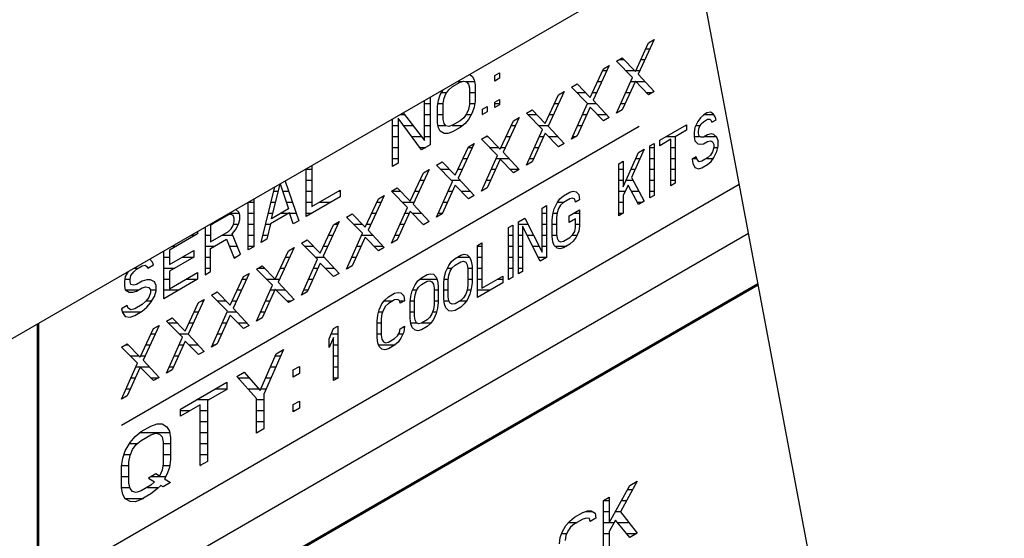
# Model space of a CAD drawing. Header units: millimetres. Extents: x 0 to 5600, y -1552 to 3960.
# Tile 141 of 199: x 4512 to 4563, y 2567 to 2594. Entities that reach past the tile are written whole.
import ezdxf

# ---------------------------------------------------------------- set-up
doc = ezdxf.new("R2010")
doc.units = ezdxf.units.MM
doc.header["$LTSCALE"] = 308
doc.layers.get('0').update_dxf_attribs({"linetype": 'CONTINUOUS'})
doc.layers.add('06___PRT_ALL_SURFS', color=7, linetype='CONTINUOUS')

msp = doc.modelspace()

# ---------------------------------------------------------------- linework, layer by layer
at = {"color": 7, "linetype": 'Continuous'}
for p, q in [((4546.794, 2597.494), (4459.678, 2547.198)), ((4543.791, 2591.033), (4544.462, 2592.493)), ((4544.749, 2592.659), (4543.935, 2590.891)), ((4544.462, 2592.493), (4544.749, 2592.659)), ((4542.834, 2591.553), (4543.121, 2591.719)), ((4543.648, 2590.725), (4542.834, 2591.553)), ((4543.121, 2591.719), (4543.791, 2591.033)), ((4536.61, 2590.822), (4536.849, 2590.96)), ((4536.849, 2590.96), (4536.849, 2590.678)), ((4541.493, 2589.707), (4542.163, 2591.166)), ((4542.451, 2591.332), (4541.637, 2589.564)), ((4542.163, 2591.166), (4542.451, 2591.332)), ((4534.455, 2590.256), (4534.838, 2590.477)), ((4534.838, 2590.477), (4535.03, 2590.531)), ((4535.03, 2590.531), (4535.173, 2590.501)), ((4535.173, 2590.501), (4535.269, 2590.387)), ((4535.316, 2590.867), (4535.461, 2590.78)), ((4535.461, 2590.78), (4535.556, 2590.609)), ((4535.556, 2590.609), (4535.604, 2590.354)), ((4536.61, 2590.54), (4536.61, 2590.822)), ((4536.849, 2590.678), (4536.61, 2590.54)), ((4542.834, 2588.9), (4543.648, 2590.725)), ((4543.791, 2590.525), (4543.121, 2589.066)), ((4544.462, 2589.84), (4543.791, 2590.525)), ((4543.935, 2590.891), (4544.749, 2590.005)), ((4533.833, 2589.84), (4533.978, 2590.094)), ((4534.12, 2589.893), (4534.264, 2590.089)), ((4534.264, 2590.089), (4534.455, 2590.256)), ((4535.269, 2590.387), (4535.317, 2590.189)), ((4535.317, 2590.189), (4535.317, 2589.342)), ((4535.604, 2590.354), (4535.604, 2589.508)), ((4540.153, 2590.005), (4539.339, 2588.237)), ((4539.865, 2589.84), (4540.153, 2590.005)), ((4540.536, 2590.227), (4540.823, 2590.392)), ((4541.35, 2589.398), (4540.536, 2590.227)), ((4540.823, 2590.392), (4541.493, 2589.707)), ((4544.749, 2590.005), (4544.462, 2589.84)), ((4533.019, 2587.507), (4533.019, 2589.541)), ((4533.306, 2589.707), (4533.306, 2587.277)), ((4533.689, 2589.249), (4533.737, 2589.559)), ((4533.737, 2589.559), (4533.833, 2589.84)), ((4533.977, 2589.415), (4534.024, 2589.668)), ((4534.024, 2589.668), (4534.12, 2589.893)), ((4535.604, 2589.508), (4535.556, 2589.198)), ((4536.61, 2589.467), (4536.849, 2589.605)), ((4536.61, 2589.185), (4536.61, 2589.467)), ((4536.849, 2589.605), (4536.849, 2589.323)), ((4539.195, 2588.38), (4539.865, 2589.84)), ((4541.637, 2589.564), (4542.451, 2588.679)), ((4531.941, 2588.918), (4533.019, 2587.507)), ((4533.689, 2588.402), (4533.689, 2589.249)), ((4533.977, 2588.568), (4533.977, 2589.415)), ((4535.269, 2589.088), (4535.173, 2588.864)), ((4535.317, 2589.342), (4535.269, 2589.088)), ((4535.461, 2588.917), (4535.269, 2588.58)), ((4535.556, 2589.198), (4535.461, 2588.917)), ((4535.987, 2589.108), (4536.227, 2589.246)), ((4535.987, 2588.825), (4535.987, 2589.108)), ((4536.227, 2588.964), (4535.987, 2588.825)), ((4536.227, 2589.246), (4536.227, 2588.964)), ((4536.849, 2589.323), (4536.61, 2589.185)), ((4538.238, 2588.9), (4538.525, 2589.066)), ((4538.525, 2589.066), (4539.195, 2588.38)), ((4540.536, 2587.573), (4541.35, 2589.398)), ((4541.493, 2589.198), (4540.823, 2587.739)), ((4542.163, 2588.513), (4541.493, 2589.198)), ((4543.121, 2589.066), (4542.834, 2588.9)), ((4547.623, 2588.955), (4547.444, 2588.908)), ((4547.767, 2588.868), (4547.623, 2588.955)), ((4531.391, 2586.172), (4531.391, 2588.601)), ((4532.875, 2587.029), (4531.678, 2588.652)), ((4531.678, 2588.652), (4531.678, 2586.338)), ((4534.024, 2588.37), (4533.977, 2588.568)), ((4534.838, 2588.501), (4534.455, 2588.28)), ((4535.03, 2588.668), (4534.838, 2588.501)), ((4535.173, 2588.864), (4535.03, 2588.668)), ((4535.269, 2588.58), (4535.078, 2588.357)), ((4536.897, 2587.053), (4537.567, 2588.513)), ((4537.855, 2588.679), (4537.041, 2586.91)), ((4537.567, 2588.513), (4537.855, 2588.679)), ((4539.051, 2588.071), (4538.238, 2588.9)), ((4542.451, 2588.679), (4542.163, 2588.513)), ((4546.977, 2588.469), (4546.833, 2588.16)), ((4547.121, 2588.665), (4546.977, 2588.469)), ((4547.264, 2588.804), (4547.121, 2588.665)), ((4547.156, 2588.347), (4547.264, 2588.465)), ((4547.444, 2588.908), (4547.264, 2588.804)), ((4547.264, 2588.465), (4547.48, 2588.59)), ((4547.48, 2588.59), (4547.587, 2588.595)), ((4547.587, 2588.595), (4547.659, 2588.524)), ((4547.659, 2588.524), (4547.695, 2588.432)), ((4547.695, 2588.432), (4547.911, 2588.556)), ((4547.875, 2588.705), (4547.767, 2588.868)), ((4547.911, 2588.556), (4547.875, 2588.705)), ((4517.555, 2572.978), (4543.986, 2588.238)), ((4533.737, 2588.147), (4533.689, 2588.402)), ((4533.833, 2587.977), (4533.737, 2588.147)), ((4534.024, 2587.861), (4533.833, 2587.977)), ((4534.12, 2588.255), (4534.024, 2588.37)), ((4534.264, 2588.225), (4534.12, 2588.255)), ((4534.455, 2587.941), (4534.216, 2587.859)), ((4534.455, 2588.28), (4534.264, 2588.225)), ((4534.838, 2588.162), (4534.455, 2587.941)), ((4535.078, 2588.357), (4534.838, 2588.162)), ((4538.238, 2586.246), (4539.051, 2588.071)), ((4539.339, 2588.237), (4540.153, 2587.352)), ((4545.038, 2587.519), (4546.402, 2588.306)), ((4546.402, 2588.024), (4545.828, 2587.692)), ((4546.402, 2588.306), (4546.402, 2588.024)), ((4546.833, 2588.16), (4546.797, 2587.913)), ((4546.797, 2587.913), (4546.797, 2587.688)), ((4547.013, 2587.981), (4547.049, 2588.171)), ((4547.013, 2587.868), (4547.013, 2587.981)), ((4547.049, 2588.171), (4547.156, 2588.347)), ((4534.216, 2587.859), (4534.024, 2587.861)), ((4535.939, 2587.573), (4536.227, 2587.739)), ((4536.753, 2586.744), (4535.939, 2587.573)), ((4536.227, 2587.739), (4536.897, 2587.053)), ((4539.195, 2587.872), (4538.525, 2586.412)), ((4539.865, 2587.186), (4539.195, 2587.872)), ((4540.823, 2587.739), (4540.536, 2587.573)), ((4545.612, 2587.568), (4545.038, 2587.236)), ((4545.038, 2587.236), (4545.038, 2587.519)), ((4545.612, 2585.197), (4545.612, 2587.568)), ((4545.828, 2587.692), (4545.828, 2585.321)), ((4546.797, 2587.688), (4546.833, 2587.482)), ((4546.833, 2587.482), (4546.977, 2587.34)), ((4547.049, 2587.72), (4547.013, 2587.868)), ((4547.156, 2587.669), (4547.049, 2587.72)), ((4547.264, 2587.675), (4547.156, 2587.669)), ((4547.48, 2587.799), (4547.264, 2587.675)), ((4547.264, 2587.336), (4547.48, 2587.46)), ((4547.659, 2587.846), (4547.48, 2587.799)), ((4547.48, 2587.46), (4547.623, 2587.487)), ((4547.623, 2587.487), (4547.731, 2587.436)), ((4547.803, 2587.816), (4547.659, 2587.846)), ((4547.731, 2587.436), (4547.803, 2587.308)), ((4547.946, 2587.673), (4547.803, 2587.816)), ((4548.018, 2587.489), (4547.946, 2587.673)), ((4548.018, 2587.207), (4548.018, 2587.489)), ((4533.306, 2587.277), (4532.875, 2587.029)), ((4534.599, 2585.726), (4535.269, 2587.186)), ((4535.556, 2587.352), (4534.743, 2585.583)), ((4535.269, 2587.186), (4535.556, 2587.352)), ((4537.041, 2586.91), (4537.855, 2586.025)), ((4540.153, 2587.352), (4539.865, 2587.186)), ((4544.248, 2587.063), (4543.602, 2585.617)), ((4543.961, 2586.897), (4544.248, 2587.063)), ((4544.535, 2587.228), (4544.751, 2587.353)), ((4544.535, 2584.575), (4544.535, 2587.228)), ((4544.751, 2587.353), (4544.751, 2584.699)), ((4546.977, 2587.34), (4547.121, 2587.31)), ((4547.121, 2587.31), (4547.264, 2587.336)), ((4547.731, 2586.928), (4547.623, 2586.753)), ((4547.803, 2587.139), (4547.731, 2586.928)), ((4547.803, 2587.308), (4547.803, 2587.139)), ((4547.803, 2586.631), (4547.946, 2586.939)), ((4547.946, 2586.939), (4548.018, 2587.207)), ((4533.641, 2586.246), (4533.929, 2586.412)), ((4533.929, 2586.412), (4534.599, 2585.726)), ((4535.939, 2584.919), (4536.753, 2586.744)), ((4536.897, 2586.545), (4536.227, 2585.085)), ((4537.567, 2585.859), (4536.897, 2586.545)), ((4538.525, 2586.412), (4538.238, 2586.246)), ((4542.955, 2586.316), (4543.171, 2586.441)), ((4543.171, 2585.142), (4543.961, 2586.897)), ((4543.171, 2586.441), (4543.171, 2585.142)), ((4546.905, 2586.677), (4546.69, 2586.553)), ((4546.69, 2586.553), (4546.726, 2586.348)), ((4546.941, 2586.528), (4546.905, 2586.677)), ((4547.049, 2586.421), (4546.941, 2586.528)), ((4547.192, 2586.448), (4547.049, 2586.421)), ((4547.48, 2586.613), (4547.192, 2586.448)), ((4547.623, 2586.753), (4547.48, 2586.613)), ((4547.48, 2586.275), (4547.659, 2586.435)), ((4547.659, 2586.435), (4547.803, 2586.631)), ((4526.987, 2583.629), (4526.987, 2586.058)), ((4527.274, 2586.224), (4527.274, 2584.133)), ((4531.678, 2586.338), (4531.391, 2586.172)), ((4533.258, 2586.025), (4532.444, 2584.257)), ((4532.971, 2585.859), (4533.258, 2586.025)), ((4534.455, 2585.417), (4533.641, 2586.246)), ((4537.855, 2586.025), (4537.567, 2585.859)), ((4542.955, 2583.663), (4542.955, 2586.316)), ((4546.726, 2586.348), (4546.833, 2586.127)), ((4546.833, 2586.127), (4547.013, 2586.062)), ((4547.013, 2586.062), (4547.192, 2586.109)), ((4547.192, 2586.109), (4547.48, 2586.275)), ((4525.902, 2585.432), (4526.604, 2583.408)), ((4532.301, 2584.399), (4532.971, 2585.859)), ((4533.641, 2583.593), (4534.455, 2585.417)), ((4534.743, 2585.583), (4535.556, 2584.698)), ((4543.602, 2585.617), (4544.248, 2584.409)), ((4514.726, 2565.426), (4549.097, 2585.269)), ((4524.688, 2582.302), (4525.39, 2585.136)), ((4525.215, 2583.509), (4525.646, 2585.283)), ((4525.646, 2585.283), (4526.077, 2584.007)), ((4527.274, 2584.133), (4528.71, 2584.963)), ((4528.71, 2584.963), (4528.71, 2584.624)), ((4531.343, 2584.919), (4531.631, 2585.085)), ((4532.157, 2584.091), (4531.343, 2584.919)), ((4531.631, 2585.085), (4532.301, 2584.399)), ((4534.599, 2585.218), (4533.929, 2583.758)), ((4535.269, 2584.532), (4534.599, 2585.218)), ((4536.227, 2585.085), (4535.939, 2584.919)), ((4540.442, 2584.865), (4540.621, 2584.912)), ((4540.621, 2584.912), (4540.765, 2584.882)), ((4543.422, 2585.231), (4543.171, 2584.69)), ((4543.961, 2584.243), (4543.422, 2585.231)), ((4545.828, 2585.321), (4545.612, 2585.197)), ((4524.305, 2584.51), (4524.305, 2582.081)), ((4528.71, 2584.624), (4526.987, 2583.629)), ((4530.003, 2583.073), (4530.673, 2584.532)), ((4530.96, 2584.698), (4530.146, 2582.93)), ((4530.673, 2584.532), (4530.96, 2584.698)), ((4535.556, 2584.698), (4535.269, 2584.532)), ((4539.795, 2584.323), (4539.939, 2584.518)), ((4539.939, 2584.518), (4540.119, 2584.678)), ((4540.119, 2584.678), (4540.442, 2584.865)), ((4540.442, 2584.526), (4540.119, 2584.34)), ((4540.585, 2584.553), (4540.442, 2584.526)), ((4540.693, 2584.502), (4540.585, 2584.553)), ((4540.729, 2584.353), (4540.693, 2584.502)), ((4540.944, 2584.478), (4540.729, 2584.353)), ((4540.765, 2584.882), (4540.909, 2584.739)), ((4540.909, 2584.739), (4540.944, 2584.478)), ((4543.171, 2584.69), (4543.171, 2583.787)), ((4544.248, 2584.409), (4543.961, 2584.243)), ((4544.751, 2584.699), (4544.535, 2584.575)), ((4523.539, 2583.841), (4523.396, 2583.983)), ((4524.018, 2581.915), (4524.018, 2584.344)), ((4526.077, 2584.007), (4525.215, 2583.509)), ((4531.343, 2582.266), (4532.157, 2584.091)), ((4532.301, 2583.891), (4531.631, 2582.432)), ((4532.971, 2583.206), (4532.301, 2583.891)), ((4532.444, 2584.257), (4533.258, 2583.371)), ((4539.041, 2584.057), (4539.257, 2584.181)), ((4539.041, 2581.798), (4539.041, 2584.057)), ((4539.257, 2584.181), (4539.257, 2581.527)), ((4539.58, 2583.746), (4539.652, 2584.014)), ((4539.652, 2584.014), (4539.795, 2584.323)), ((4539.867, 2584.025), (4539.795, 2583.814)), ((4539.975, 2584.2), (4539.867, 2584.025)), ((4540.119, 2584.34), (4539.975, 2584.2)), ((4540.406, 2583.659), (4540.944, 2583.97)), ((4540.944, 2583.97), (4540.944, 2583.123)), ((4523.013, 2583.706), (4522.103, 2583.181)), ((4523.156, 2583.732), (4523.013, 2583.706)), ((4523.252, 2583.675), (4523.156, 2583.732)), ((4523.3, 2583.533), (4523.252, 2583.675)), ((4523.3, 2583.364), (4523.3, 2583.533)), ((4523.587, 2583.699), (4523.539, 2583.841)), ((4523.539, 2583.276), (4523.587, 2583.473)), ((4523.587, 2583.473), (4523.587, 2583.699)), ((4526.125, 2583.809), (4525.167, 2583.256)), ((4526.316, 2583.242), (4526.125, 2583.809)), ((4526.604, 2583.408), (4526.316, 2583.242)), ((4529.045, 2583.593), (4529.332, 2583.758)), ((4529.859, 2582.764), (4529.045, 2583.593)), ((4529.332, 2583.758), (4530.003, 2583.073)), ((4533.929, 2583.758), (4533.641, 2583.593)), ((4537.821, 2583.352), (4538.144, 2583.538)), ((4538.144, 2583.538), (4539.041, 2581.798)), ((4539.544, 2583.443), (4539.58, 2583.746)), ((4539.544, 2582.597), (4539.544, 2583.443)), ((4539.795, 2583.814), (4539.76, 2583.568)), ((4539.76, 2583.568), (4539.76, 2582.721)), ((4540.406, 2583.32), (4540.406, 2583.659)), ((4540.729, 2583.506), (4540.406, 2583.32)), ((4540.729, 2583.055), (4540.729, 2583.506)), ((4543.171, 2583.787), (4542.955, 2583.663)), ((4521.816, 2583.073), (4521.816, 2580.643)), ((4522.103, 2583.181), (4522.103, 2582.334)), ((4523.013, 2582.859), (4523.156, 2582.998)), ((4523.156, 2582.998), (4523.252, 2583.167)), ((4523.204, 2582.744), (4523.396, 2582.967)), ((4523.252, 2583.167), (4523.3, 2583.364)), ((4523.396, 2582.967), (4523.539, 2583.276)), ((4525.167, 2583.256), (4524.976, 2582.468)), ((4527.705, 2581.746), (4528.375, 2583.206)), ((4528.662, 2583.371), (4527.848, 2581.603)), ((4528.375, 2583.206), (4528.662, 2583.371)), ((4530.146, 2582.93), (4530.96, 2582.045)), ((4533.258, 2583.371), (4532.971, 2583.206)), ((4537.318, 2583.061), (4537.533, 2583.186)), ((4537.318, 2580.408), (4537.318, 2583.061)), ((4537.533, 2583.186), (4537.533, 2580.532)), ((4537.821, 2580.698), (4537.821, 2583.352)), ((4538.934, 2581.341), (4538.036, 2583.137)), ((4538.036, 2583.137), (4538.036, 2580.822)), ((4540.693, 2582.865), (4540.729, 2583.055)), ((4540.944, 2583.123), (4540.909, 2582.876)), ((4442.531, 2520.968), (4549.569, 2582.766)), ((4521.433, 2582.737), (4519.997, 2581.908)), ((4521.433, 2582.851), (4521.433, 2582.737)), ((4522.103, 2582.334), (4523.013, 2582.859)), ((4522.103, 2581.995), (4522.917, 2582.465)), ((4522.917, 2582.465), (4523.3, 2581.5)), ((4523.635, 2581.694), (4523.204, 2582.744)), ((4524.976, 2582.468), (4524.688, 2582.302)), ((4526.747, 2582.266), (4527.034, 2582.432)), ((4527.034, 2582.432), (4527.705, 2581.746)), ((4529.045, 2580.939), (4529.859, 2582.764)), ((4530.003, 2582.565), (4529.332, 2581.105)), ((4530.673, 2581.879), (4530.003, 2582.565)), ((4531.631, 2582.432), (4531.343, 2582.266)), ((4539.58, 2582.335), (4539.544, 2582.597)), ((4539.76, 2582.721), (4539.795, 2582.516)), ((4539.795, 2582.516), (4539.867, 2582.388)), ((4539.867, 2582.388), (4539.975, 2582.337)), ((4540.119, 2582.364), (4540.442, 2582.55)), ((4540.442, 2582.55), (4540.585, 2582.69)), ((4540.585, 2582.69), (4540.693, 2582.865)), ((4540.765, 2582.567), (4540.621, 2582.372)), ((4540.909, 2582.876), (4540.765, 2582.567)), ((4519.997, 2581.908), (4519.997, 2581.174)), ((4519.997, 2581.174), (4521.241, 2581.893)), ((4521.241, 2581.893), (4521.241, 2581.554)), ((4522.103, 2580.809), (4522.103, 2581.995)), ((4524.305, 2582.081), (4524.018, 2581.915)), ((4525.407, 2580.419), (4526.077, 2581.879)), ((4526.364, 2582.045), (4525.55, 2580.276)), ((4526.077, 2581.879), (4526.364, 2582.045)), ((4527.561, 2581.437), (4526.747, 2582.266)), ((4530.96, 2582.045), (4530.673, 2581.879)), ((4535.738, 2582.149), (4535.953, 2582.274)), ((4535.738, 2579.496), (4535.738, 2582.149)), ((4535.953, 2582.274), (4535.953, 2579.959)), ((4539.652, 2582.151), (4539.58, 2582.335)), ((4539.795, 2582.008), (4539.652, 2582.151)), ((4539.939, 2581.978), (4539.795, 2582.008)), ((4540.119, 2582.025), (4539.939, 2581.978)), ((4539.975, 2582.337), (4540.119, 2582.364)), ((4540.442, 2582.211), (4540.119, 2582.025)), ((4540.621, 2582.372), (4540.442, 2582.211)), ((4519.135, 2581.297), (4518.991, 2581.44)), ((4519.709, 2579.427), (4519.709, 2581.856)), ((4521.241, 2581.554), (4519.997, 2580.835)), ((4523.3, 2581.5), (4523.635, 2581.694)), ((4526.747, 2579.612), (4527.561, 2581.437)), ((4527.848, 2581.603), (4528.662, 2580.718)), ((4534.409, 2581.326), (4534.589, 2581.486)), ((4534.589, 2581.486), (4534.876, 2581.652)), ((4534.876, 2581.652), (4535.056, 2581.699)), ((4535.056, 2581.699), (4535.199, 2581.669)), ((4535.199, 2581.669), (4535.343, 2581.526)), ((4535.343, 2581.526), (4535.415, 2581.342)), ((4539.257, 2581.527), (4538.934, 2581.341)), ((4518.177, 2580.801), (4518.321, 2580.94)), ((4518.321, 2580.94), (4518.608, 2581.106)), ((4518.608, 2581.106), (4518.752, 2581.133)), ((4518.752, 2581.133), (4518.847, 2581.075)), ((4518.847, 2581.075), (4518.895, 2580.99)), ((4518.895, 2580.99), (4519.183, 2581.156)), ((4519.183, 2581.156), (4519.135, 2581.297)), ((4524.449, 2580.939), (4524.736, 2581.105)), ((4525.263, 2580.11), (4524.449, 2580.939)), ((4524.736, 2581.105), (4525.407, 2580.419)), ((4527.705, 2581.238), (4527.034, 2579.778)), ((4528.375, 2580.552), (4527.705, 2581.238)), ((4529.332, 2581.105), (4529.045, 2580.939)), ((4534.122, 2580.821), (4534.266, 2581.13)), ((4534.266, 2581.13), (4534.409, 2581.326)), ((4534.337, 2580.833), (4534.445, 2581.008)), ((4534.445, 2581.008), (4534.589, 2581.147)), ((4534.589, 2581.147), (4534.876, 2581.313)), ((4534.876, 2581.313), (4535.02, 2581.339)), ((4535.02, 2581.339), (4535.127, 2581.289)), ((4535.127, 2581.289), (4535.199, 2581.161)), ((4535.199, 2581.161), (4535.235, 2580.956)), ((4535.235, 2580.956), (4535.235, 2580.109)), ((4535.415, 2581.342), (4535.451, 2581.08)), ((4535.451, 2581.08), (4535.451, 2580.233)), ((4517.746, 2580.552), (4517.698, 2580.299)), ((4517.891, 2580.807), (4517.746, 2580.552)), ((4517.986, 2580.408), (4518.034, 2580.605)), ((4517.986, 2580.295), (4517.986, 2580.408)), ((4518.034, 2580.605), (4518.177, 2580.801)), ((4518.847, 2580.398), (4518.608, 2580.316)), ((4519.039, 2580.395), (4518.847, 2580.398)), ((4519.23, 2580.28), (4519.039, 2580.395)), ((4521.433, 2580.422), (4519.709, 2579.427)), ((4519.997, 2580.835), (4519.997, 2579.932)), ((4519.997, 2579.932), (4521.433, 2580.761)), ((4521.433, 2580.761), (4521.433, 2580.422)), ((4521.816, 2580.643), (4522.103, 2580.809)), ((4523.109, 2579.092), (4523.779, 2580.552)), ((4524.066, 2580.718), (4523.252, 2578.949)), ((4523.779, 2580.552), (4524.066, 2580.718)), ((4528.662, 2580.718), (4528.375, 2580.552)), ((4532.686, 2580.331), (4532.865, 2580.491)), ((4532.865, 2580.491), (4533.153, 2580.657)), ((4533.153, 2580.657), (4533.332, 2580.704)), ((4533.332, 2580.704), (4533.476, 2580.674)), ((4533.476, 2580.674), (4533.619, 2580.531)), ((4533.619, 2580.531), (4533.691, 2580.347)), ((4534.014, 2580.251), (4534.05, 2580.554)), ((4534.05, 2580.554), (4534.122, 2580.821)), ((4534.23, 2580.375), (4534.266, 2580.622)), ((4534.23, 2579.528), (4534.23, 2580.375)), ((4534.266, 2580.622), (4534.337, 2580.833)), ((4535.953, 2579.959), (4537.031, 2580.581)), ((4537.031, 2580.581), (4537.031, 2580.242)), ((4537.533, 2580.532), (4537.318, 2580.408)), ((4538.036, 2580.822), (4537.821, 2580.698)), ((4550.055, 2580.188), (4514.656, 2559.751)), ((4550.069, 2580.115), (4514.726, 2559.71)), ((4517.698, 2580.299), (4517.698, 2580.073)), ((4517.698, 2580.073), (4517.746, 2579.875)), ((4517.746, 2579.875), (4517.938, 2579.76)), ((4518.034, 2580.154), (4517.986, 2580.295)), ((4518.177, 2580.124), (4518.034, 2580.154)), ((4518.321, 2580.15), (4518.177, 2580.124)), ((4518.608, 2580.316), (4518.321, 2580.15)), ((4518.321, 2579.811), (4518.608, 2579.977)), ((4518.608, 2579.977), (4518.8, 2580.031)), ((4518.8, 2580.031), (4518.943, 2580.001)), ((4518.943, 2580.001), (4519.039, 2579.887)), ((4519.039, 2579.887), (4519.039, 2579.718)), ((4519.326, 2580.109), (4519.23, 2580.28)), ((4519.326, 2579.827), (4519.326, 2580.109)), ((4524.449, 2578.285), (4525.263, 2580.11)), ((4525.407, 2579.911), (4524.736, 2578.451)), ((4526.077, 2579.225), (4525.407, 2579.911)), ((4525.55, 2580.276), (4526.364, 2579.391)), ((4532.398, 2579.826), (4532.542, 2580.135)), ((4532.542, 2580.135), (4532.686, 2580.331)), ((4532.614, 2579.838), (4532.722, 2580.013)), ((4532.722, 2580.013), (4532.865, 2580.152)), ((4532.865, 2580.152), (4533.153, 2580.318)), ((4533.153, 2580.318), (4533.296, 2580.344)), ((4533.296, 2580.344), (4533.404, 2580.294)), ((4533.404, 2580.294), (4533.476, 2580.166)), ((4533.476, 2580.166), (4533.512, 2579.961)), ((4533.512, 2579.961), (4533.512, 2579.114)), ((4533.691, 2580.347), (4533.727, 2580.085)), ((4533.727, 2580.085), (4533.727, 2579.238)), ((4534.014, 2579.404), (4534.014, 2580.251)), ((4535.235, 2580.109), (4535.199, 2579.862)), ((4535.415, 2579.93), (4535.343, 2579.663)), ((4535.451, 2580.233), (4535.415, 2579.93)), ((4537.031, 2580.242), (4535.738, 2579.496)), ((4517.938, 2579.76), (4518.129, 2579.757)), ((4518.129, 2579.757), (4518.321, 2579.811)), ((4518.943, 2579.493), (4518.8, 2579.297)), ((4519.039, 2579.718), (4518.943, 2579.493)), ((4519.039, 2579.21), (4519.23, 2579.546)), ((4519.23, 2579.546), (4519.326, 2579.827)), ((4521.768, 2579.391), (4520.954, 2577.623)), ((4521.481, 2579.225), (4521.768, 2579.391)), ((4522.151, 2579.612), (4522.438, 2579.778)), ((4522.965, 2578.784), (4522.151, 2579.612)), ((4522.438, 2579.778), (4523.109, 2579.092)), ((4526.364, 2579.391), (4526.077, 2579.225)), ((4527.034, 2579.778), (4526.747, 2579.612)), ((4530.998, 2579.356), (4531.178, 2579.516)), ((4531.178, 2579.516), (4531.501, 2579.703)), ((4531.501, 2579.364), (4531.178, 2579.178)), ((4531.501, 2579.703), (4531.68, 2579.75)), ((4531.644, 2579.391), (4531.501, 2579.364)), ((4531.752, 2579.34), (4531.644, 2579.391)), ((4531.68, 2579.75), (4531.824, 2579.72)), ((4531.824, 2579.72), (4531.968, 2579.577)), ((4531.968, 2579.577), (4532.003, 2579.316)), ((4532.291, 2579.256), (4532.327, 2579.559)), ((4532.327, 2579.559), (4532.398, 2579.826)), ((4532.506, 2579.38), (4532.542, 2579.627)), ((4532.506, 2578.533), (4532.506, 2579.38)), ((4532.542, 2579.627), (4532.614, 2579.838)), ((4534.05, 2579.142), (4534.014, 2579.404)), ((4534.266, 2579.323), (4534.23, 2579.528)), ((4535.02, 2579.476), (4534.876, 2579.337)), ((4535.127, 2579.651), (4535.02, 2579.476)), ((4535.199, 2579.862), (4535.127, 2579.651)), ((4535.343, 2579.663), (4535.199, 2579.354)), ((4517.842, 2579.083), (4517.555, 2578.917)), ((4517.555, 2578.917), (4517.603, 2578.719)), ((4517.89, 2578.941), (4517.842, 2579.083)), ((4518.034, 2578.855), (4517.89, 2578.941)), ((4518.225, 2578.909), (4518.034, 2578.855)), ((4518.608, 2579.13), (4518.225, 2578.909)), ((4518.8, 2579.297), (4518.608, 2579.13)), ((4518.608, 2578.791), (4518.847, 2578.986)), ((4518.847, 2578.986), (4519.039, 2579.21)), ((4520.81, 2577.765), (4521.481, 2579.225)), ((4523.252, 2578.949), (4524.066, 2578.064)), ((4530.711, 2578.852), (4530.854, 2579.16)), ((4530.854, 2579.16), (4530.998, 2579.356)), ((4530.926, 2578.863), (4530.854, 2578.652)), ((4531.034, 2579.038), (4530.926, 2578.863)), ((4531.178, 2579.178), (4531.034, 2579.038)), ((4531.788, 2579.191), (4531.752, 2579.34)), ((4532.003, 2579.316), (4531.788, 2579.191)), ((4532.291, 2578.409), (4532.291, 2579.256)), ((4533.476, 2578.867), (4533.404, 2578.656)), ((4533.512, 2579.114), (4533.476, 2578.867)), ((4533.691, 2578.935), (4533.619, 2578.668)), ((4533.727, 2579.238), (4533.691, 2578.935)), ((4534.122, 2578.958), (4534.05, 2579.142)), ((4534.266, 2578.815), (4534.122, 2578.958)), ((4534.337, 2579.195), (4534.266, 2579.323)), ((4534.445, 2579.145), (4534.337, 2579.195)), ((4534.589, 2579.171), (4534.445, 2579.145)), ((4534.876, 2579.337), (4534.589, 2579.171)), ((4534.876, 2578.998), (4534.589, 2578.832)), ((4535.056, 2579.158), (4534.876, 2578.998)), ((4535.199, 2579.354), (4535.056, 2579.158)), ((4517.603, 2578.719), (4517.746, 2578.52)), ((4517.746, 2578.52), (4517.986, 2578.489)), ((4517.986, 2578.489), (4518.225, 2578.57)), ((4518.225, 2578.57), (4518.608, 2578.791)), ((4519.853, 2578.285), (4520.14, 2578.451)), ((4520.14, 2578.451), (4520.81, 2577.765)), ((4522.151, 2576.959), (4522.965, 2578.784)), ((4523.109, 2578.584), (4522.438, 2577.124)), ((4523.779, 2577.898), (4523.109, 2578.584)), ((4524.736, 2578.451), (4524.449, 2578.285)), ((4530.603, 2578.281), (4530.639, 2578.584)), ((4530.639, 2578.584), (4530.711, 2578.852)), ((4530.854, 2578.652), (4530.819, 2578.406)), ((4530.819, 2578.406), (4530.819, 2577.559)), ((4532.327, 2578.147), (4532.291, 2578.409)), ((4532.542, 2578.328), (4532.506, 2578.533)), ((4533.296, 2578.481), (4533.153, 2578.342)), ((4533.404, 2578.656), (4533.296, 2578.481)), ((4533.476, 2578.359), (4533.332, 2578.163)), ((4533.619, 2578.668), (4533.476, 2578.359)), ((4534.409, 2578.785), (4534.266, 2578.815)), ((4534.589, 2578.832), (4534.409, 2578.785)), ((4513.241, 2578.122), (4513.241, 2566.283)), ((4513.312, 2578.163), (4513.312, 2566.242)), ((4518.512, 2576.439), (4519.183, 2577.898)), ((4519.47, 2578.064), (4518.656, 2576.296)), ((4519.183, 2577.898), (4519.47, 2578.064)), ((4520.667, 2577.457), (4519.853, 2578.285)), ((4524.066, 2578.064), (4523.779, 2577.898)), ((4528.161, 2577.38), (4528.377, 2577.899)), ((4528.377, 2577.899), (4528.592, 2578.024)), ((4528.592, 2578.024), (4528.592, 2575.37)), ((4530.603, 2577.434), (4530.603, 2578.281)), ((4531.752, 2577.703), (4531.788, 2577.893)), ((4531.788, 2577.893), (4532.003, 2578.017)), ((4532.003, 2578.017), (4531.968, 2577.714)), ((4532.398, 2577.963), (4532.327, 2578.147)), ((4532.542, 2577.82), (4532.398, 2577.963)), ((4532.614, 2578.2), (4532.542, 2578.328)), ((4532.722, 2578.149), (4532.614, 2578.2)), ((4532.865, 2578.176), (4532.722, 2578.149)), ((4533.153, 2578.342), (4532.865, 2578.176)), ((4533.153, 2578.003), (4532.865, 2577.837)), ((4533.332, 2578.163), (4533.153, 2578.003)), ((4519.853, 2575.632), (4520.667, 2577.457)), ((4520.954, 2577.623), (4521.768, 2576.737)), ((4528.377, 2577.448), (4528.161, 2576.928)), ((4528.161, 2576.928), (4528.161, 2577.38)), ((4528.377, 2575.246), (4528.377, 2577.448)), ((4530.639, 2577.173), (4530.603, 2577.434)), ((4530.819, 2577.559), (4530.854, 2577.354)), ((4530.854, 2577.354), (4530.926, 2577.226)), ((4531.178, 2577.202), (4531.501, 2577.388)), ((4531.501, 2577.388), (4531.644, 2577.528)), ((4531.644, 2577.528), (4531.752, 2577.703)), ((4531.824, 2577.405), (4531.68, 2577.209)), ((4531.968, 2577.714), (4531.824, 2577.405)), ((4532.686, 2577.79), (4532.542, 2577.82)), ((4532.865, 2577.837), (4532.686, 2577.79)), ((4517.555, 2576.959), (4517.842, 2577.124)), ((4518.369, 2576.13), (4517.555, 2576.959)), ((4517.842, 2577.124), (4518.512, 2576.439)), ((4520.81, 2577.257), (4520.14, 2575.798)), ((4521.481, 2576.572), (4520.81, 2577.257)), ((4522.438, 2577.124), (4522.151, 2576.959)), ((4530.711, 2576.989), (4530.639, 2577.173)), ((4530.854, 2576.846), (4530.711, 2576.989)), ((4530.926, 2577.226), (4531.034, 2577.175)), ((4531.178, 2576.863), (4530.998, 2576.816)), ((4531.034, 2577.175), (4531.178, 2577.202)), ((4531.501, 2577.049), (4531.178, 2576.863)), ((4531.68, 2577.209), (4531.501, 2577.049)), ((4521.768, 2576.737), (4521.481, 2576.572)), ((4524.63, 2574.741), (4525.443, 2576.614)), ((4525.819, 2576.831), (4524.817, 2574.554)), ((4525.443, 2576.614), (4525.819, 2576.831)), ((4530.998, 2576.816), (4530.854, 2576.846)), ((4517.555, 2574.305), (4518.369, 2576.13)), ((4518.512, 2575.931), (4517.842, 2574.471)), ((4519.183, 2575.245), (4518.512, 2575.931)), ((4518.656, 2576.296), (4519.47, 2575.411)), ((4526.32, 2575.791), (4526.633, 2575.972)), ((4526.633, 2575.972), (4526.633, 2575.603)), ((4519.47, 2575.411), (4519.183, 2575.245)), ((4520.14, 2575.798), (4519.853, 2575.632)), ((4523.44, 2575.457), (4523.816, 2575.674)), ((4524.442, 2574.338), (4523.44, 2575.457)), ((4523.816, 2575.674), (4524.63, 2574.741)), ((4526.32, 2575.422), (4526.32, 2575.791)), ((4526.633, 2575.603), (4526.32, 2575.422)), ((4528.592, 2575.37), (4528.377, 2575.246)), ((4520.56, 2573.795), (4522.939, 2575.168)), ((4522.939, 2575.168), (4522.939, 2574.799)), ((4517.842, 2574.471), (4517.555, 2574.305)), ((4522.939, 2574.799), (4521.937, 2574.221)), ((4524.442, 2572.566), (4524.442, 2574.338)), ((4524.817, 2574.554), (4524.817, 2572.782)), ((4521.562, 2574.004), (4520.56, 2573.425)), ((4521.562, 2570.903), (4521.562, 2574.004)), ((4521.937, 2574.221), (4521.937, 2571.12)), ((4526.32, 2574.019), (4526.633, 2574.2)), ((4526.32, 2573.65), (4526.32, 2574.019)), ((4526.633, 2574.2), (4526.633, 2573.831)), ((4520.56, 2573.425), (4520.56, 2573.795)), ((4526.633, 2573.831), (4526.32, 2573.65)), ((4518.557, 2572.638), (4519.057, 2572.927)), ((4519.057, 2572.927), (4519.37, 2573.034)), ((4519.37, 2573.034), (4519.621, 2573.031)), ((4519.621, 2573.031), (4519.871, 2572.88)), ((4519.871, 2572.88), (4519.997, 2572.657)), ((4517.993, 2572.091), (4518.243, 2572.383)), ((4518.243, 2572.383), (4518.557, 2572.638)), ((4518.557, 2572.195), (4519.057, 2572.484)), ((4519.057, 2572.484), (4519.308, 2572.555)), ((4519.308, 2572.555), (4519.496, 2572.516)), ((4519.496, 2572.516), (4519.621, 2572.366)), ((4519.621, 2572.366), (4519.683, 2572.107)), ((4519.997, 2572.657), (4520.059, 2572.324)), ((4520.059, 2572.324), (4520.059, 2571.217)), ((4524.817, 2572.782), (4524.442, 2572.566)), ((4517.743, 2571.651), (4517.993, 2572.091)), ((4518.118, 2571.72), (4518.306, 2571.977)), ((4518.306, 2571.977), (4518.557, 2572.195)), ((4519.683, 2572.107), (4519.683, 2571)), ((4517.617, 2571.284), (4517.743, 2571.651)), ((4517.93, 2571.095), (4517.993, 2571.427)), ((4517.993, 2571.427), (4518.118, 2571.72)), ((4517.555, 2570.878), (4517.617, 2571.284)), ((4517.555, 2569.771), (4517.555, 2570.878)), ((4517.93, 2569.988), (4517.93, 2571.095)), ((4519.683, 2571), (4519.621, 2570.668)), ((4520.059, 2571.217), (4519.997, 2570.811)), ((4521.937, 2571.12), (4521.562, 2570.903)), ((4519.308, 2570.488), (4518.932, 2570.271)), ((4519.496, 2570.374), (4519.308, 2570.488)), ((4519.621, 2570.668), (4519.496, 2570.374)), ((4519.871, 2570.444), (4519.746, 2570.224)), ((4519.997, 2570.811), (4519.871, 2570.444)), ((4517.993, 2569.728), (4517.93, 2569.988)), ((4519.057, 2569.9), (4518.557, 2569.611)), ((4518.932, 2570.271), (4519.245, 2570.082)), ((4519.245, 2570.082), (4519.057, 2569.9)), ((4519.558, 2569.894), (4519.37, 2569.712)), ((4519.683, 2569.818), (4519.558, 2569.894)), ((4520.059, 2570.035), (4519.683, 2569.818)), ((4519.746, 2570.224), (4520.059, 2570.035)), ((4542.451, 2567.988), (4543.504, 2569.895)), ((4543.887, 2570.116), (4543.025, 2568.546)), ((4543.504, 2569.895), (4543.887, 2570.116)), ((4517.617, 2569.438), (4517.555, 2569.771)), ((4517.743, 2569.215), (4517.617, 2569.438)), ((4518.118, 2569.579), (4517.993, 2569.728)), ((4518.306, 2569.54), (4518.118, 2569.579)), ((4518.557, 2569.611), (4518.306, 2569.54)), ((4519.057, 2569.457), (4518.557, 2569.168)), ((4519.37, 2569.712), (4519.057, 2569.457)), ((4517.993, 2569.064), (4517.743, 2569.215)), ((4518.243, 2569.061), (4517.993, 2569.064)), ((4518.557, 2569.168), (4518.243, 2569.061)), ((4542.163, 2569.121), (4542.451, 2569.287)), ((4542.163, 2566.467), (4542.163, 2569.121)), ((4542.451, 2569.287), (4542.451, 2567.988)), ((4540.679, 2568.264), (4541.11, 2568.513)), ((4541.11, 2568.513), (4541.35, 2568.594)), ((4541.35, 2568.594), (4541.541, 2568.592)), ((4541.541, 2568.592), (4541.733, 2568.477)), ((4541.733, 2568.477), (4541.78, 2568.222)), ((4543.025, 2568.546), (4543.887, 2567.462)), ((4540.057, 2567.509), (4540.248, 2567.846)), ((4540.248, 2567.846), (4540.44, 2568.069)), ((4540.44, 2568.069), (4540.679, 2568.264)), ((4540.679, 2567.925), (4540.488, 2567.758)), ((4541.11, 2568.174), (4540.679, 2567.925)), ((4541.302, 2568.228), (4541.11, 2568.174)), ((4541.445, 2568.198), (4541.302, 2568.228)), ((4541.493, 2568.056), (4541.445, 2568.198)), ((4541.78, 2568.222), (4541.493, 2568.056)), ((4542.786, 2568.125), (4542.451, 2567.536)), ((4543.504, 2567.241), (4542.786, 2568.125)), ((4539.961, 2567.228), (4540.057, 2567.509)), ((4540.248, 2567.338), (4540.201, 2567.084)), ((4540.344, 2567.562), (4540.248, 2567.338)), ((4540.488, 2567.758), (4540.344, 2567.562)), ((4542.451, 2567.536), (4542.451, 2566.633)), ((4543.887, 2567.462), (4543.504, 2567.241)), ((4539.913, 2566.918), (4539.961, 2567.228))]:
    msp.add_line(p, q, dxfattribs=at)
at = {"color": 2, "linetype": 'Continuous'}
for p, q in [((4544.324, 2592.192), (4544.534, 2592.192)), ((4542.971, 2591.632), (4543.206, 2591.632)), ((4544.066, 2591.632), (4544.276, 2591.632)), ((4542.12, 2591.072), (4542.331, 2591.072)), ((4543.306, 2591.072), (4543.753, 2591.072)), ((4543.809, 2591.072), (4544.019, 2591.072)), ((4534.702, 2590.512), (4534.965, 2590.512)), ((4535.118, 2590.512), (4535.575, 2590.512)), ((4541.863, 2590.512), (4542.073, 2590.512)), ((4543.553, 2590.512), (4543.785, 2590.512)), ((4543.804, 2590.512), (4544.283, 2590.512)), ((4533.897, 2589.952), (4534.164, 2589.952)), ((4535.317, 2589.952), (4535.604, 2589.952)), ((4540.061, 2589.952), (4540.128, 2589.952)), ((4540.805, 2589.952), (4541.253, 2589.952)), ((4541.606, 2589.952), (4541.816, 2589.952)), ((4543.303, 2589.952), (4543.528, 2589.952)), ((4544.351, 2589.952), (4544.657, 2589.952)), ((4533.019, 2589.392), (4533.306, 2589.392)), ((4533.711, 2589.392), (4533.977, 2589.392)), ((4535.317, 2589.392), (4535.587, 2589.392)), ((4536.61, 2589.392), (4536.849, 2589.392)), ((4539.66, 2589.392), (4539.871, 2589.392)), ((4541.347, 2589.392), (4541.794, 2589.392)), ((4543.054, 2589.392), (4543.271, 2589.392)), ((4531.792, 2588.832), (4532.007, 2588.832)), ((4533.019, 2588.832), (4533.306, 2588.832)), ((4533.689, 2588.832), (4533.977, 2588.832)), ((4535.151, 2588.832), (4535.413, 2588.832)), ((4535.987, 2588.832), (4536, 2588.832)), ((4538.304, 2588.832), (4538.753, 2588.832)), ((4539.403, 2588.832), (4539.613, 2588.832)), ((4541.097, 2588.832), (4541.325, 2588.832)), ((4541.851, 2588.832), (4542.309, 2588.832)), ((4547.314, 2588.832), (4547.791, 2588.832)), ((4531.391, 2588.272), (4531.678, 2588.272)), ((4531.959, 2588.272), (4532.434, 2588.272)), ((4533.019, 2588.272), (4533.306, 2588.272)), ((4533.714, 2588.272), (4534.106, 2588.272)), ((4534.43, 2588.272), (4534.974, 2588.272)), ((4537.457, 2588.272), (4537.668, 2588.272)), ((4538.854, 2588.272), (4539.355, 2588.272)), ((4540.848, 2588.272), (4541.068, 2588.272)), ((4546.344, 2588.272), (4546.402, 2588.272)), ((4546.886, 2588.272), (4547.111, 2588.272)), ((4531.391, 2587.712), (4531.678, 2587.712)), ((4532.371, 2587.712), (4532.862, 2587.712)), ((4533.019, 2587.712), (4533.306, 2587.712)), ((4536.181, 2587.712), (4536.252, 2587.712)), ((4537.2, 2587.712), (4537.41, 2587.712)), ((4538.892, 2587.712), (4539.122, 2587.712)), ((4539.351, 2587.712), (4539.821, 2587.712)), ((4540.598, 2587.712), (4540.777, 2587.712)), ((4545.374, 2587.712), (4545.863, 2587.712)), ((4546.797, 2587.712), (4547.064, 2587.712)), ((4547.33, 2587.712), (4547.907, 2587.712)), ((4531.391, 2587.152), (4531.678, 2587.152)), ((4532.784, 2587.152), (4533.09, 2587.152)), ((4535.254, 2587.152), (4535.465, 2587.152)), ((4536.352, 2587.152), (4536.8, 2587.152)), ((4536.943, 2587.152), (4537.152, 2587.152)), ((4538.642, 2587.152), (4538.865, 2587.152)), ((4544.535, 2587.152), (4544.751, 2587.152)), ((4545.612, 2587.152), (4545.828, 2587.152)), ((4547.803, 2587.152), (4548.004, 2587.152)), ((4531.391, 2586.592), (4531.678, 2586.592)), ((4534.997, 2586.592), (4535.207, 2586.592)), ((4536.686, 2586.592), (4537.333, 2586.592)), ((4538.392, 2586.592), (4538.608, 2586.592)), ((4543.824, 2586.592), (4544.038, 2586.592)), ((4544.535, 2586.592), (4544.751, 2586.592)), ((4545.612, 2586.592), (4545.828, 2586.592)), ((4546.759, 2586.592), (4546.926, 2586.592)), ((4547.443, 2586.592), (4547.775, 2586.592)), ((4526.987, 2586.032), (4527.274, 2586.032)), ((4533.851, 2586.032), (4534.3, 2586.032)), ((4534.74, 2586.032), (4534.949, 2586.032)), ((4536.436, 2586.032), (4536.662, 2586.032)), ((4537.398, 2586.032), (4537.848, 2586.032)), ((4542.955, 2586.032), (4543.171, 2586.032)), ((4543.572, 2586.032), (4543.788, 2586.032)), ((4544.535, 2586.032), (4544.751, 2586.032)), ((4545.612, 2586.032), (4545.828, 2586.032)), ((4526.987, 2585.472), (4527.274, 2585.472)), ((4532.794, 2585.472), (4533.004, 2585.472)), ((4534.401, 2585.472), (4534.844, 2585.472)), ((4536.186, 2585.472), (4536.405, 2585.472)), ((4542.955, 2585.472), (4543.171, 2585.472)), ((4543.32, 2585.472), (4543.679, 2585.472)), ((4544.535, 2585.472), (4544.751, 2585.472)), ((4545.612, 2585.472), (4545.828, 2585.472)), ((4525.334, 2584.912), (4525.556, 2584.912)), ((4525.771, 2584.912), (4526.082, 2584.912)), ((4526.987, 2584.912), (4527.274, 2584.912)), ((4528.623, 2584.912), (4528.71, 2584.912)), ((4531.35, 2584.912), (4531.799, 2584.912)), ((4532.536, 2584.912), (4532.746, 2584.912)), ((4534.23, 2584.912), (4534.459, 2584.912)), ((4534.898, 2584.912), (4535.359, 2584.912)), ((4542.955, 2584.912), (4543.274, 2584.912)), ((4543.596, 2584.912), (4543.978, 2584.912)), ((4544.535, 2584.912), (4544.751, 2584.912)), ((4524.033, 2584.352), (4524.305, 2584.352)), ((4525.196, 2584.352), (4525.42, 2584.352)), ((4525.96, 2584.352), (4526.276, 2584.352)), ((4526.987, 2584.352), (4527.274, 2584.352)), ((4527.653, 2584.352), (4528.24, 2584.352)), ((4530.59, 2584.352), (4530.801, 2584.352)), ((4531.9, 2584.352), (4532.489, 2584.352)), ((4533.98, 2584.352), (4534.201, 2584.352)), ((4539.817, 2584.352), (4540.141, 2584.352)), ((4542.955, 2584.352), (4543.171, 2584.352)), ((4543.901, 2584.352), (4544.15, 2584.352)), ((4523.063, 2583.792), (4523.556, 2583.792)), ((4524.018, 2583.792), (4524.305, 2583.792)), ((4525.057, 2583.792), (4525.284, 2583.792)), ((4525.705, 2583.792), (4526.097, 2583.792)), ((4526.13, 2583.792), (4526.47, 2583.792)), ((4526.987, 2583.792), (4527.27, 2583.792)), ((4530.333, 2583.792), (4530.543, 2583.792)), ((4532.024, 2583.792), (4532.255, 2583.792)), ((4532.397, 2583.792), (4532.871, 2583.792)), ((4533.731, 2583.792), (4533.944, 2583.792)), ((4539.041, 2583.792), (4539.257, 2583.792)), ((4539.592, 2583.792), (4539.792, 2583.792)), ((4540.638, 2583.792), (4540.944, 2583.792)), ((4542.955, 2583.792), (4543.171, 2583.792)), ((4522.093, 2583.232), (4522.193, 2583.232)), ((4523.268, 2583.232), (4523.519, 2583.232)), ((4524.018, 2583.232), (4524.305, 2583.232)), ((4524.919, 2583.232), (4525.162, 2583.232)), ((4528.422, 2583.232), (4528.598, 2583.232)), ((4529.399, 2583.232), (4529.847, 2583.232)), ((4530.076, 2583.232), (4530.286, 2583.232)), ((4531.774, 2583.232), (4531.998, 2583.232)), ((4532.945, 2583.232), (4533.018, 2583.232)), ((4537.821, 2583.232), (4538.301, 2583.232)), ((4539.041, 2583.232), (4539.257, 2583.232)), ((4539.544, 2583.232), (4539.76, 2583.232)), ((4540.729, 2583.232), (4540.944, 2583.232)), ((4521.123, 2582.672), (4521.321, 2582.672)), ((4521.816, 2582.672), (4522.103, 2582.672)), ((4522.69, 2582.672), (4523.233, 2582.672)), ((4524.018, 2582.672), (4524.305, 2582.672)), ((4524.78, 2582.672), (4525.025, 2582.672)), ((4528.13, 2582.672), (4528.341, 2582.672)), ((4529.818, 2582.672), (4530.383, 2582.672)), ((4531.525, 2582.672), (4531.741, 2582.672)), ((4537.318, 2582.672), (4537.533, 2582.672)), ((4537.821, 2582.672), (4538.036, 2582.672)), ((4538.268, 2582.672), (4538.59, 2582.672)), ((4539.041, 2582.672), (4539.257, 2582.672)), ((4539.544, 2582.672), (4539.768, 2582.672)), ((4540.568, 2582.672), (4540.814, 2582.672)), ((4520.153, 2582.112), (4520.351, 2582.112)), ((4521.816, 2582.112), (4522.307, 2582.112)), ((4523.057, 2582.112), (4523.463, 2582.112)), ((4524.018, 2582.112), (4524.305, 2582.112)), ((4526.898, 2582.112), (4527.346, 2582.112)), ((4527.873, 2582.112), (4528.083, 2582.112)), ((4529.569, 2582.112), (4529.795, 2582.112)), ((4530.445, 2582.112), (4530.898, 2582.112)), ((4535.738, 2582.112), (4535.953, 2582.112)), ((4537.318, 2582.112), (4537.533, 2582.112)), ((4537.821, 2582.112), (4538.036, 2582.112)), ((4538.548, 2582.112), (4538.879, 2582.112)), ((4539.041, 2582.112), (4539.257, 2582.112)), ((4539.69, 2582.112), (4540.27, 2582.112)), ((4519.709, 2581.552), (4519.997, 2581.552)), ((4520.652, 2581.552), (4521.239, 2581.552)), ((4521.816, 2581.552), (4522.103, 2581.552)), ((4523.279, 2581.552), (4523.39, 2581.552)), ((4525.927, 2581.552), (4526.138, 2581.552)), ((4527.448, 2581.552), (4527.895, 2581.552)), ((4529.319, 2581.552), (4529.538, 2581.552)), ((4534.704, 2581.552), (4535.316, 2581.552)), ((4535.738, 2581.552), (4535.953, 2581.552)), ((4537.318, 2581.552), (4537.533, 2581.552)), ((4537.821, 2581.552), (4538.036, 2581.552)), ((4538.828, 2581.552), (4539.257, 2581.552)), ((4518.213, 2580.992), (4518.411, 2580.992)), ((4518.894, 2580.992), (4518.9, 2580.992)), ((4519.709, 2580.992), (4520.269, 2580.992)), ((4521.816, 2580.992), (4522.103, 2580.992)), ((4524.542, 2580.992), (4524.846, 2580.992)), ((4525.67, 2580.992), (4525.88, 2580.992)), ((4527.363, 2580.992), (4527.592, 2580.992)), ((4527.944, 2580.992), (4528.41, 2580.992)), ((4529.069, 2580.992), (4529.138, 2580.992)), ((4534.202, 2580.992), (4534.436, 2580.992)), ((4535.229, 2580.992), (4535.451, 2580.992)), ((4535.738, 2580.992), (4535.953, 2580.992)), ((4537.318, 2580.992), (4537.533, 2580.992)), ((4537.821, 2580.992), (4538.036, 2580.992)), ((4517.724, 2580.432), (4517.992, 2580.432)), ((4519.709, 2580.432), (4519.997, 2580.432)), ((4520.864, 2580.432), (4521.433, 2580.432)), ((4523.724, 2580.432), (4523.935, 2580.432)), ((4524.947, 2580.432), (4525.393, 2580.432)), ((4525.413, 2580.432), (4525.622, 2580.432)), ((4527.113, 2580.432), (4527.335, 2580.432)), ((4532.8, 2580.432), (4533.658, 2580.432)), ((4534.036, 2580.432), (4534.238, 2580.432)), ((4535.235, 2580.432), (4535.451, 2580.432)), ((4535.738, 2580.432), (4535.953, 2580.432)), ((4536.774, 2580.432), (4537.031, 2580.432)), ((4537.318, 2580.432), (4537.361, 2580.432)), ((4517.75, 2579.872), (4518.427, 2579.872)), ((4519.039, 2579.872), (4519.326, 2579.872)), ((4519.709, 2579.872), (4520.48, 2579.872)), ((4523.467, 2579.872), (4523.677, 2579.872)), ((4525.157, 2579.872), (4525.389, 2579.872)), ((4525.444, 2579.872), (4525.921, 2579.872)), ((4526.863, 2579.872), (4527.078, 2579.872)), ((4532.42, 2579.872), (4532.635, 2579.872)), ((4533.512, 2579.872), (4533.727, 2579.872)), ((4534.014, 2579.872), (4534.23, 2579.872)), ((4535.201, 2579.872), (4535.399, 2579.872)), ((4535.738, 2579.872), (4536.391, 2579.872)), ((4518.811, 2579.312), (4519.098, 2579.312)), ((4521.632, 2579.312), (4521.732, 2579.312)), ((4522.445, 2579.312), (4522.893, 2579.312)), ((4523.21, 2579.312), (4523.419, 2579.312)), ((4524.907, 2579.312), (4525.132, 2579.312)), ((4525.992, 2579.312), (4526.228, 2579.312)), ((4530.966, 2579.312), (4531.411, 2579.312)), ((4531.759, 2579.312), (4531.998, 2579.312)), ((4532.297, 2579.312), (4532.506, 2579.312)), ((4533.512, 2579.312), (4533.727, 2579.312)), ((4534.027, 2579.312), (4534.272, 2579.312)), ((4534.834, 2579.312), (4535.169, 2579.312)), ((4517.595, 2578.752), (4518.541, 2578.752)), ((4521.264, 2578.752), (4521.474, 2578.752)), ((4522.951, 2578.752), (4523.433, 2578.752)), ((4524.657, 2578.752), (4524.875, 2578.752)), ((4530.684, 2578.752), (4530.889, 2578.752)), ((4532.291, 2578.752), (4532.506, 2578.752)), ((4533.437, 2578.752), (4533.642, 2578.752)), ((4519.944, 2578.192), (4520.393, 2578.192)), ((4521.006, 2578.192), (4521.216, 2578.192)), ((4522.701, 2578.192), (4522.929, 2578.192)), ((4523.491, 2578.192), (4523.948, 2578.192)), ((4530.603, 2578.192), (4530.819, 2578.192)), ((4532.32, 2578.192), (4532.63, 2578.192)), ((4532.894, 2578.192), (4533.354, 2578.192)), ((4519.061, 2577.632), (4519.271, 2577.632)), ((4520.494, 2577.632), (4520.959, 2577.632)), ((4522.452, 2577.632), (4522.672, 2577.632)), ((4528.266, 2577.632), (4528.592, 2577.632)), ((4530.603, 2577.632), (4530.819, 2577.632)), ((4531.709, 2577.632), (4531.93, 2577.632)), ((4517.752, 2577.072), (4517.893, 2577.072)), ((4518.803, 2577.072), (4519.013, 2577.072)), ((4520.495, 2577.072), (4520.726, 2577.072)), ((4520.991, 2577.072), (4521.46, 2577.072)), ((4522.202, 2577.072), (4522.348, 2577.072)), ((4528.161, 2577.072), (4528.221, 2577.072)), ((4528.377, 2577.072), (4528.592, 2577.072)), ((4530.678, 2577.072), (4531.527, 2577.072)), ((4517.993, 2576.512), (4518.44, 2576.512)), ((4518.546, 2576.512), (4518.756, 2576.512)), ((4520.246, 2576.512), (4520.468, 2576.512)), ((4525.399, 2576.512), (4525.679, 2576.512)), ((4528.377, 2576.512), (4528.592, 2576.512)), ((4518.29, 2575.952), (4518.972, 2575.952)), ((4519.996, 2575.952), (4520.211, 2575.952)), ((4525.156, 2575.952), (4525.433, 2575.952)), ((4526.599, 2575.952), (4526.633, 2575.952)), ((4528.377, 2575.952), (4528.592, 2575.952)), ((4518.04, 2575.392), (4518.265, 2575.392)), ((4519.038, 2575.392), (4519.438, 2575.392)), ((4523.498, 2575.392), (4524.061, 2575.392)), ((4524.913, 2575.392), (4525.186, 2575.392)), ((4528.377, 2575.392), (4528.592, 2575.392)), ((4517.79, 2574.832), (4518.008, 2574.832)), ((4522.358, 2574.832), (4522.939, 2574.832)), ((4523.999, 2574.832), (4524.55, 2574.832)), ((4524.669, 2574.832), (4524.94, 2574.832)), ((4521.388, 2574.272), (4522.027, 2574.272)), ((4524.442, 2574.272), (4524.817, 2574.272)), ((4520.56, 2573.712), (4521.057, 2573.712)), ((4521.562, 2573.712), (4521.937, 2573.712)), ((4524.442, 2573.712), (4524.817, 2573.712)), ((4526.32, 2573.712), (4526.428, 2573.712)), ((4521.562, 2573.152), (4521.937, 2573.152)), ((4524.442, 2573.152), (4524.817, 2573.152)), ((4518.501, 2572.592), (4520.009, 2572.592)), ((4521.562, 2572.592), (4521.937, 2572.592)), ((4524.442, 2572.592), (4524.488, 2572.592)), ((4517.96, 2572.032), (4518.37, 2572.032)), ((4519.683, 2572.032), (4520.059, 2572.032)), ((4521.562, 2572.032), (4521.937, 2572.032)), ((4517.682, 2571.472), (4518.013, 2571.472)), ((4519.683, 2571.472), (4520.059, 2571.472)), ((4521.562, 2571.472), (4521.937, 2571.472)), ((4517.56, 2570.912), (4517.93, 2570.912)), ((4519.667, 2570.912), (4520.012, 2570.912)), ((4521.562, 2570.912), (4521.578, 2570.912)), ((4517.555, 2570.352), (4517.93, 2570.352)), ((4519.074, 2570.352), (4519.819, 2570.352)), ((4517.555, 2569.792), (4517.978, 2569.792)), ((4518.871, 2569.792), (4519.454, 2569.792)), ((4543.388, 2569.685), (4543.651, 2569.685)), ((4517.733, 2569.232), (4518.669, 2569.232)), ((4542.171, 2569.125), (4542.451, 2569.125)), ((4543.079, 2569.125), (4543.343, 2569.125)), ((4541.263, 2568.565), (4541.586, 2568.565)), ((4542.163, 2568.565), (4542.451, 2568.565)), ((4542.769, 2568.565), (4543.036, 2568.565)), ((4540.385, 2568.005), (4540.817, 2568.005)), ((4542.163, 2568.005), (4542.451, 2568.005)), ((4542.46, 2568.005), (4542.717, 2568.005)), ((4542.884, 2568.005), (4543.455, 2568.005)), ((4540.035, 2567.445), (4540.294, 2567.445)), ((4542.163, 2567.445), (4542.451, 2567.445)), ((4543.339, 2567.445), (4543.857, 2567.445))]:
    msp.add_line(p, q, dxfattribs=at)
at = {"layer": '06___PRT_ALL_SURFS', "color": 7, "linetype": 'Continuous'}
msp.add_line((4606.049, 2283.034), (4543.117, 2617.008), dxfattribs=at)

doc.saveas('drawing.dxf')
